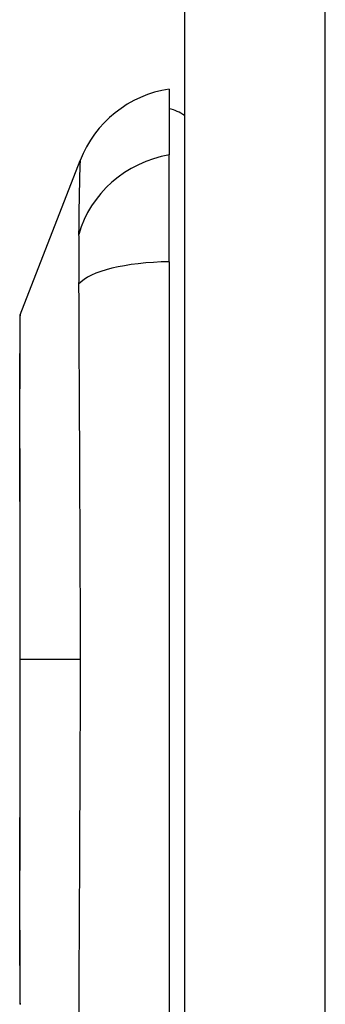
# Model space of a CAD drawing. Header units: inches. Extents: x 4 to 114, y 7 to 59.
# Tile 61 of 72: x 68.094 to 68.411, y 27.664 to 28.683. Entities that reach past the tile are written whole.
import ezdxf

# ---------------------------------------------------------------- set-up
doc = ezdxf.new("R2010")
doc.units = ezdxf.units.IN
doc.header["$MEASUREMENT"] = 0
doc.layers.add('Visible Edges(ANSI)', color=7, linetype='Continuous', lineweight=25)
doc.layers.add('Visible Tangent Edges(ANSI)', color=7, linetype='Continuous', lineweight=25)

msp = doc.modelspace()

# ---------------------------------------------------------------- linework, layer by layer
at = {"layer": 'Visible Edges(ANSI)'}
for p, q in [((68.2648, 43.4274), (68.2648, 23.9164)), ((68.2491, 28.611), (68.2491, 28.5429)), ((68.2491, 28.4322), (68.2491, 28.5429)), ((68.0946, 28.3773), (68.1567, 28.537)), ((68.2491, 28.4322), (68.2491, 27.6087))]:
    msp.add_line(p, q, dxfattribs=at)
at = {"layer": 'Visible Edges(ANSI)', "flags": 128}
msp.add_lwpolyline([(68.0942, 28.3755), (68.0942, 28.3751), (68.0942, 28.3738), (68.0942, 28.3717), (68.0942, 28.3687), (68.0942, 28.3649), (68.0942, 28.3603), (68.0942, 28.3548), (68.0942, 28.3485), (68.0941, 28.3415), (68.0941, 28.3336), (68.0941, 28.325), (68.0941, 28.3157), (68.0941, 28.3057), (68.094, 28.295), (68.094, 28.2837), (68.094, 28.2717), (68.094, 28.2591), (68.094, 28.246), (68.0941, 28.2323), (68.0941, 28.218), (68.0941, 28.2033), (68.0941, 28.1881), (68.0941, 28.1725), (68.0942, 28.1565), (68.0942, 28.1403), (68.0942, 28.1238), (68.0942, 28.107), (68.0942, 28.09), (68.0942, 28.0728), (68.0942, 28.0555), (68.0942, 28.0381), (68.0942, 28.0207), (68.0942, 28.0033), (68.0942, 27.9859), (68.0942, 27.9686), (68.0942, 27.9513), (68.0942, 27.9343), (68.0942, 27.9174), (68.0942, 27.9008), (68.0942, 27.8846), (68.0941, 27.8687), (68.0941, 27.8531), (68.0941, 27.8379), (68.0941, 27.8231), (68.0941, 27.8087), (68.094, 27.7949), (68.094, 27.7817), (68.094, 27.7691), (68.094, 27.7572), (68.094, 27.7458), (68.0941, 27.7351), (68.0941, 27.7251), (68.0941, 27.7158), (68.0941, 27.7073), (68.0941, 27.6994), (68.0942, 27.6923), (68.0942, 27.686), (68.0942, 27.6806), (68.0942, 27.6759), (68.0942, 27.6721), (68.0942, 27.6692), (68.0942, 27.667), (68.0942, 27.6657), (68.0942, 27.6653)], dxfattribs=at)
at = {"layer": 'Visible Edges(ANSI)'}
for centre, radius, start, end in [((68.2668, 28.4942), 0.1181, 98.6009, 158.7495), ((68.2412, 28.5519), 0.0394, 53.1301, 78.463), ((68.0992, 28.3755), 0.00492, 158.7495, 179.7912), ((68.0992, 27.6653), 0.00492, 180.2088, 201.2505)]:
    msp.add_arc(centre, radius, start, end, dxfattribs=at)
at = {"layer": 'Visible Tangent Edges(ANSI)'}
for p, q in [((68.4108, 23.9164), (68.4108, 43.4274)), ((68.0942, 28.0204), (68.0946, 28.0204)), ((68.1567, 28.0204), (68.0946, 28.0204))]:
    msp.add_line(p, q, dxfattribs=at)
at = {"layer": 'Visible Tangent Edges(ANSI)', "flags": 128}
for points in [[(68.1567, 28.537), (68.1567, 28.5369), (68.1567, 28.5365), (68.1566, 28.5358), (68.1566, 28.5348), (68.1565, 28.5336), (68.1565, 28.5321), (68.1564, 28.5304), (68.1564, 28.5283), (68.1563, 28.5261), (68.1562, 28.5235), (68.1561, 28.5207), (68.156, 28.5177), (68.156, 28.5144), (68.1559, 28.5108), (68.1558, 28.5071), (68.1557, 28.503), (68.1556, 28.4988), (68.1556, 28.4943), (68.1555, 28.4896), (68.1554, 28.4846), (68.1554, 28.4795), (68.1553, 28.4741), (68.1553, 28.4686), (68.1551, 28.4604)], [(68.1551, 28.4604), (68.1551, 28.4597), (68.1552, 28.459), (68.1552, 28.4583), (68.1552, 28.4576), (68.1552, 28.4568), (68.1552, 28.4561), (68.1552, 28.4553), (68.1552, 28.4545), (68.1552, 28.4537), (68.1553, 28.4528), (68.1553, 28.452), (68.1553, 28.4511), (68.1553, 28.4502), (68.1553, 28.4493), (68.1553, 28.4483), (68.1553, 28.4474), (68.1553, 28.4464), (68.1553, 28.4454), (68.1553, 28.4444), (68.1553, 28.4434), (68.1553, 28.4424), (68.1553, 28.4413), (68.1553, 28.4403), (68.1553, 28.4392)], [(68.1553, 28.4392), (68.1553, 28.4381), (68.1553, 28.437), (68.1553, 28.4359), (68.1553, 28.4347), (68.1553, 28.4336), (68.1553, 28.4324), (68.1553, 28.4312), (68.1553, 28.43), (68.1553, 28.4288), (68.1553, 28.4276), (68.1553, 28.4263), (68.1553, 28.4251), (68.1553, 28.4238), (68.1553, 28.4225), (68.1552, 28.4212), (68.1552, 28.4199), (68.1552, 28.4186), (68.1552, 28.4172), (68.1552, 28.4159), (68.1552, 28.4145), (68.1552, 28.4132), (68.1552, 28.4118), (68.1551, 28.4104), (68.1551, 28.409)], [(68.1551, 28.409), (68.1553, 28.3908), (68.1553, 28.3755), (68.1554, 28.36), (68.1554, 28.3444), (68.1555, 28.3288), (68.1556, 28.313), (68.1556, 28.2972), (68.1557, 28.2813), (68.1558, 28.2654), (68.1559, 28.2493), (68.156, 28.2332), (68.156, 28.2171), (68.1561, 28.2009), (68.1562, 28.1846), (68.1563, 28.1683), (68.1564, 28.152), (68.1564, 28.1357), (68.1565, 28.1193), (68.1565, 28.1029), (68.1566, 28.0864), (68.1566, 28.0699), (68.1567, 28.0534), (68.1567, 28.0369), (68.1567, 28.0204)], [(68.0942, 28.295), (68.0942, 28.3015), (68.0942, 28.3077), (68.0943, 28.3136), (68.0943, 28.3193), (68.0943, 28.3248), (68.0943, 28.3301), (68.0943, 28.3351), (68.0944, 28.3398), (68.0944, 28.3443), (68.0944, 28.3485), (68.0944, 28.3524), (68.0944, 28.356), (68.0945, 28.3594), (68.0945, 28.3625), (68.0945, 28.3653), (68.0945, 28.3678), (68.0945, 28.37), (68.0945, 28.3719), (68.0945, 28.3736), (68.0946, 28.3749), (68.0946, 28.3759), (68.0946, 28.3767), (68.0946, 28.3771), (68.0946, 28.3773)], [(68.0942, 28.248), (68.0942, 28.2501), (68.0942, 28.2522), (68.0942, 28.2543), (68.0942, 28.2564), (68.0942, 28.2585), (68.0942, 28.2606), (68.0942, 28.2626), (68.0942, 28.2646), (68.0942, 28.2666), (68.0942, 28.2686), (68.0942, 28.2706), (68.0942, 28.2726), (68.0942, 28.2746), (68.0942, 28.2765), (68.0942, 28.2784), (68.0942, 28.2803), (68.0942, 28.2822), (68.0942, 28.2841), (68.0942, 28.286), (68.0942, 28.2878), (68.0942, 28.2896), (68.0942, 28.2915), (68.0942, 28.2933), (68.0942, 28.295)], [(68.0946, 28.0204), (68.0946, 28.0307), (68.0946, 28.0409), (68.0946, 28.0512), (68.0946, 28.0615), (68.0945, 28.0717), (68.0945, 28.0819), (68.0945, 28.092), (68.0945, 28.1021), (68.0945, 28.1121), (68.0945, 28.122), (68.0945, 28.1318), (68.0944, 28.1414), (68.0944, 28.151), (68.0944, 28.1606), (68.0944, 28.17), (68.0944, 28.1792), (68.0943, 28.1884), (68.0943, 28.1974), (68.0943, 28.2063), (68.0943, 28.215), (68.0943, 28.2235), (68.0942, 28.2318), (68.0942, 28.24), (68.0942, 28.248)], [(68.0942, 27.7929), (68.0942, 27.8009), (68.0942, 27.8091), (68.0943, 27.8175), (68.0943, 27.826), (68.0943, 27.8347), (68.0943, 27.8436), (68.0943, 27.8526), (68.0944, 27.8617), (68.0944, 27.871), (68.0944, 27.8804), (68.0944, 27.8898), (68.0944, 27.8994), (68.0945, 27.9091), (68.0945, 27.9189), (68.0945, 27.9288), (68.0945, 27.9388), (68.0945, 27.9489), (68.0945, 27.959), (68.0945, 27.9692), (68.0946, 27.9794), (68.0946, 27.9897), (68.0946, 27.9999), (68.0946, 28.0102), (68.0946, 28.0204)], [(68.1567, 28.0204), (68.1567, 28.0039), (68.1567, 27.9874), (68.1566, 27.9709), (68.1566, 27.9544), (68.1565, 27.9379), (68.1565, 27.9215), (68.1564, 27.9051), (68.1564, 27.8887), (68.1563, 27.8724), (68.1562, 27.8561), (68.1561, 27.8399), (68.156, 27.8237), (68.156, 27.8075), (68.1559, 27.7914), (68.1558, 27.7754), (68.1557, 27.7595), (68.1556, 27.7436), (68.1556, 27.7278), (68.1555, 27.7121), (68.1554, 27.6965), (68.1554, 27.6809), (68.1553, 27.6654), (68.1553, 27.65)], [(68.0942, 27.7458), (68.0942, 27.7476), (68.0942, 27.7494), (68.0942, 27.7512), (68.0942, 27.753), (68.0942, 27.7549), (68.0942, 27.7567), (68.0942, 27.7586), (68.0942, 27.7605), (68.0942, 27.7624), (68.0942, 27.7643), (68.0942, 27.7663), (68.0942, 27.7682), (68.0942, 27.7702), (68.0942, 27.7722), (68.0942, 27.7742), (68.0942, 27.7762), (68.0942, 27.7782), (68.0942, 27.7803), (68.0942, 27.7823), (68.0942, 27.7844), (68.0942, 27.7865), (68.0942, 27.7886), (68.0942, 27.7907), (68.0942, 27.7929)], [(68.0946, 27.6636), (68.0946, 27.6637), (68.0946, 27.6642), (68.0946, 27.6649), (68.0946, 27.6659), (68.0945, 27.6673), (68.0945, 27.6689), (68.0945, 27.6709), (68.0945, 27.6731), (68.0945, 27.6756), (68.0945, 27.6784), (68.0945, 27.6815), (68.0944, 27.6848), (68.0944, 27.6885), (68.0944, 27.6924), (68.0944, 27.6966), (68.0944, 27.7011), (68.0943, 27.7058), (68.0943, 27.7108), (68.0943, 27.716), (68.0943, 27.7215), (68.0943, 27.7272), (68.0942, 27.7332), (68.0942, 27.7394), (68.0942, 27.7458)]]:
    msp.add_lwpolyline(points, dxfattribs=at)
at = {"layer": 'Visible Tangent Edges(ANSI)'}
for centre, major_axis, ratio, start_param, end_param in [((68.2691, 28.4327), (-0.117, -0.0158), 0.948273, 4.754759, 5.892029), ((68.2691, 28.3947), (-0.118, 0.0053), 0.314585, 4.896593, 6.033863)]:
    msp.add_ellipse(centre, major_axis=major_axis, ratio=ratio, start_param=start_param, end_param=end_param, dxfattribs=at)

doc.saveas('drawing.dxf')
